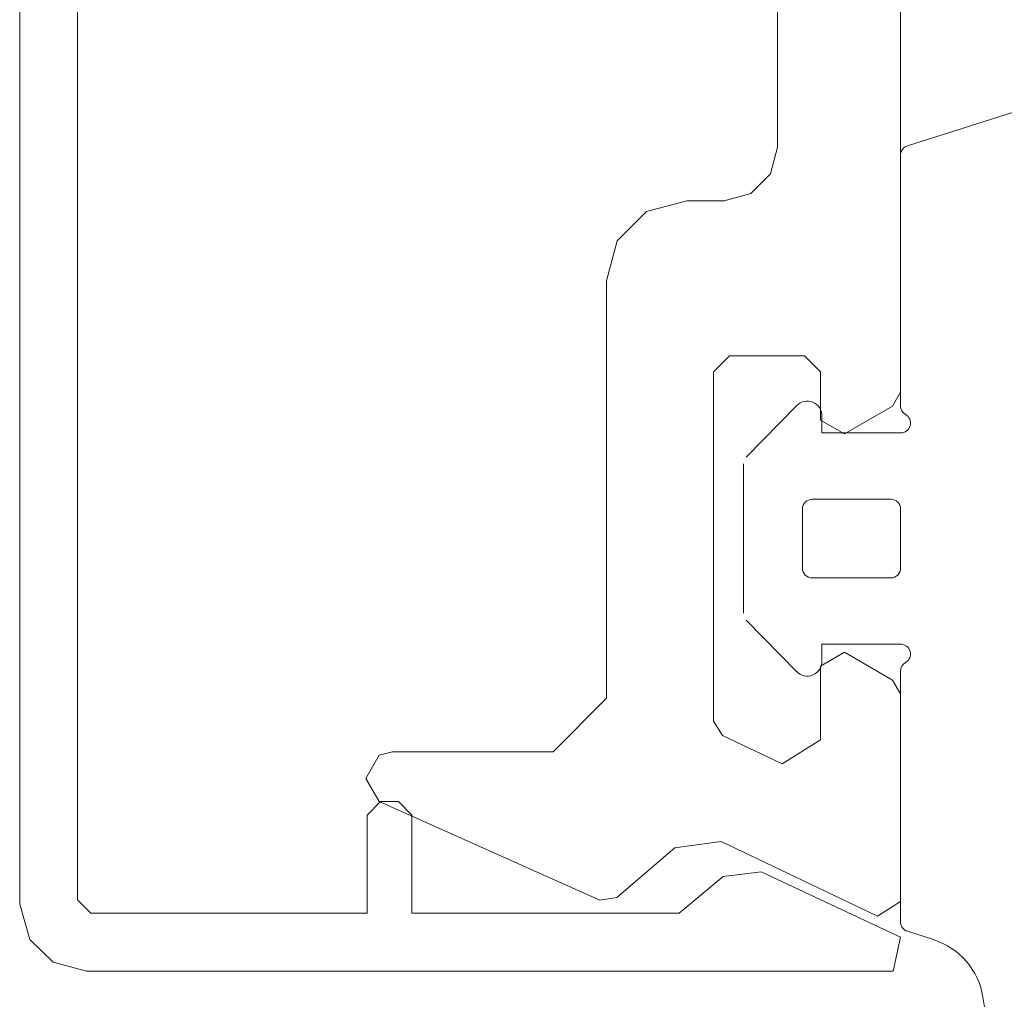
# Model space of a CAD drawing. Header units: millimetres. Extents: x -8934017 to -8932755, y 9525 to 11066.
# Tile 18 of 38: x -8933539 to -8933521, y 9645 to 9663. Entities that reach past the tile are written whole.
import ezdxf

# ---------------------------------------------------------------- set-up
doc = ezdxf.new("R2010")
doc.units = ezdxf.units.MM
doc.layers.add('Элементы узлов', color=7, linetype='Continuous', lineweight=18)

# ---------------------------------------------------------------- blocks, each defined once
blk = doc.blocks.new('Ригель в сборе - Ригель в сборе-21289257-Сечение 27')
at = {"layer": 'Элементы узлов'}
for p, q in [((-8933539.431, 9694.378), (-8933539.431, 9646.878)), ((-8933538.347, 9646.962), (-8933538.347, 9694.295)), ((-8933532.681, 9648.795), (-8933532.931, 9648.545)), ((-8933532.347, 9648.795), (-8933532.681, 9648.795)), ((-8933532.097, 9648.545), (-8933532.347, 9648.795)), ((-8933532.931, 9648.545), (-8933532.931, 9646.712)), ((-8933532.097, 9646.712), (-8933532.097, 9648.545)), ((-8933526.271, 9647.393), (-8933527.097, 9646.712)), ((-8933525.565, 9647.482), (-8933526.271, 9647.393)), ((-8933522.956, 9646.264), (-8933525.565, 9647.482)), ((-8933539.431, 9646.878), (-8933539.241, 9646.216)), ((-8933538.097, 9646.712), (-8933538.347, 9646.962)), ((-8933532.931, 9646.712), (-8933538.097, 9646.712)), ((-8933527.097, 9646.712), (-8933532.097, 9646.712)), ((-8933539.241, 9646.216), (-8933538.806, 9645.796)), ((-8933523.097, 9645.628), (-8933522.956, 9646.264)), ((-8933538.806, 9645.796), (-8933538.181, 9645.628)), ((-8933538.181, 9645.628), (-8933523.097, 9645.628))]:
    blk.add_line(p, q, dxfattribs=at)
at = {"layer": 'Элементы узлов', "color": 127, "true_color": 0x3a7676}
for p, q in [((-8933522.956, 9684.809), (-8933522.956, 9656.448)), ((-8933525.256, 9661.028), (-8933525.256, 9670.328)), ((-8933525.39, 9660.528), (-8933525.256, 9661.028)), ((-8933525.756, 9660.162), (-8933525.39, 9660.528)), ((-8933526.256, 9660.028), (-8933525.756, 9660.162)), ((-8933527.706, 9659.827), (-8933526.956, 9660.028)), ((-8933526.956, 9660.028), (-8933526.256, 9660.028)), ((-8933528.255, 9659.278), (-8933527.706, 9659.827)), ((-8933528.456, 9658.528), (-8933528.255, 9659.278)), ((-8933528.456, 9650.728), (-8933528.456, 9658.528)), ((-8933526.156, 9657.128), (-8933526.456, 9656.828)), ((-8933524.756, 9657.128), (-8933526.156, 9657.128)), ((-8933524.456, 9656.828), (-8933524.756, 9657.128)), ((-8933526.456, 9656.828), (-8933526.456, 9650.302)), ((-8933524.456, 9655.928), (-8933524.456, 9656.828)), ((-8933522.956, 9656.448), (-8933523.106, 9656.188)), ((-8933523.106, 9656.188), (-8933524.006, 9655.668)), ((-8933524.006, 9655.668), (-8933524.456, 9655.928)), ((-8933524.456, 9651.328), (-8933524.006, 9651.588)), ((-8933524.006, 9651.588), (-8933523.106, 9651.068)), ((-8933524.456, 9649.952), (-8933524.456, 9651.328)), ((-8933523.106, 9651.068), (-8933522.956, 9650.809)), ((-8933529.456, 9649.728), (-8933528.456, 9650.728)), ((-8933522.956, 9650.809), (-8933522.956, 9646.928)), ((-8933526.456, 9650.302), (-8933526.285, 9650.031)), ((-8933526.285, 9650.031), (-8933525.171, 9649.501)), ((-8933525.171, 9649.501), (-8933524.456, 9649.952)), ((-8933532.956, 9649.228), (-8933532.706, 9649.661)), ((-8933532.706, 9649.661), (-8933532.456, 9649.728)), ((-8933532.456, 9649.728), (-8933529.456, 9649.728)), ((-8933532.706, 9648.795), (-8933532.956, 9649.228)), ((-8933528.578, 9646.954), (-8933532.706, 9648.795)), ((-8933527.179, 9647.934), (-8933528.26, 9647.001)), ((-8933526.312, 9648.051), (-8933527.179, 9647.934)), ((-8933523.385, 9646.657), (-8933526.312, 9648.051)), ((-8933528.26, 9647.001), (-8933528.578, 9646.954)), ((-8933522.956, 9646.928), (-8933523.385, 9646.657))]:
    blk.add_line(p, q, dxfattribs=at)
at = {"layer": 'Элементы узлов', "color": 196, "true_color": 0x400080}
for p, q in [((-8933522.828, 9661.054), (-8933517.805, 9662.653)), ((-8933522.956, 9656.189), (-8933522.956, 9660.879)), ((-8933525.842, 9655.235), (-8933524.898, 9656.201)), ((-8933524.426, 9656.008), (-8933524.426, 9655.687)), ((-8933524.426, 9655.687), (-8933522.956, 9655.687)), ((-8933525.895, 9652.318), (-8933525.895, 9655.107)), ((-8933524.609, 9654.447), (-8933523.14, 9654.447)), ((-8933524.793, 9653.161), (-8933524.793, 9654.263)), ((-8933522.956, 9654.263), (-8933522.956, 9653.161)), ((-8933523.14, 9652.978), (-8933524.609, 9652.978)), ((-8933524.898, 9651.224), (-8933525.842, 9652.19)), ((-8933524.426, 9651.738), (-8933524.426, 9651.417)), ((-8933522.956, 9651.738), (-8933524.426, 9651.738)), ((-8933522.956, 9646.546), (-8933522.956, 9651.236)), ((-8933522.34, 9646.216), (-8933522.828, 9646.371)), ((-8933521.096, 9643.103), (-8933521.415, 9645.138))]:
    blk.add_line(p, q, dxfattribs=at)
for centre, radius, start, end in [((-8933524.701, 9651.417), 0.275, 224.3674, 0), ((-8933522.75, 9644.928), 1.351, 8.914, 72.3389)]:
    blk.add_arc(centre, radius, start, end, dxfattribs=at)
for centre, major_axis, start_param, end_param in [((-8933522.773, 9660.879), (0, 0.184), 0.308244, 1.570796), ((-8933524.701, 9656.008), (-0.233, 0.146), 3.702196, 6.069431), ((-8933522.773, 9656.189), (-0.183, 0.015), 0.079116, 1.126314), ((-8933522.956, 9655.871), (0, 0.184), 3.141593, 5.759587), ((-8933524.609, 9654.263), (0.184, 0), 1.569955, 3.140751), ((-8933523.14, 9654.263), (0.184, 0), 0, 1.570796), ((-8933524.609, 9653.161), (0.184, 0), 3.140751, 4.711547), ((-8933523.14, 9653.161), (0.184, 0), 4.712389, 6.283185), ((-8933522.956, 9651.554), (0, 0.184), 3.665191, 6.283185), ((-8933522.773, 9651.236), (0, 0.184), 0.524764, 1.571962), ((-8933522.773, 9646.546), (-0.179, 0.042), 0.228429, 1.490981)]:
    blk.add_ellipse(centre, major_axis=major_axis, ratio=1, start_param=start_param, end_param=end_param, dxfattribs=at)

msp = doc.modelspace()

# ---------------------------------------------------------------- block references
at = {"layer": 'Элементы узлов'}
msp.add_blockref('Ригель в сборе - Ригель в сборе-21289257-Сечение 27', (0, 0), dxfattribs=at)

doc.saveas('drawing.dxf')
